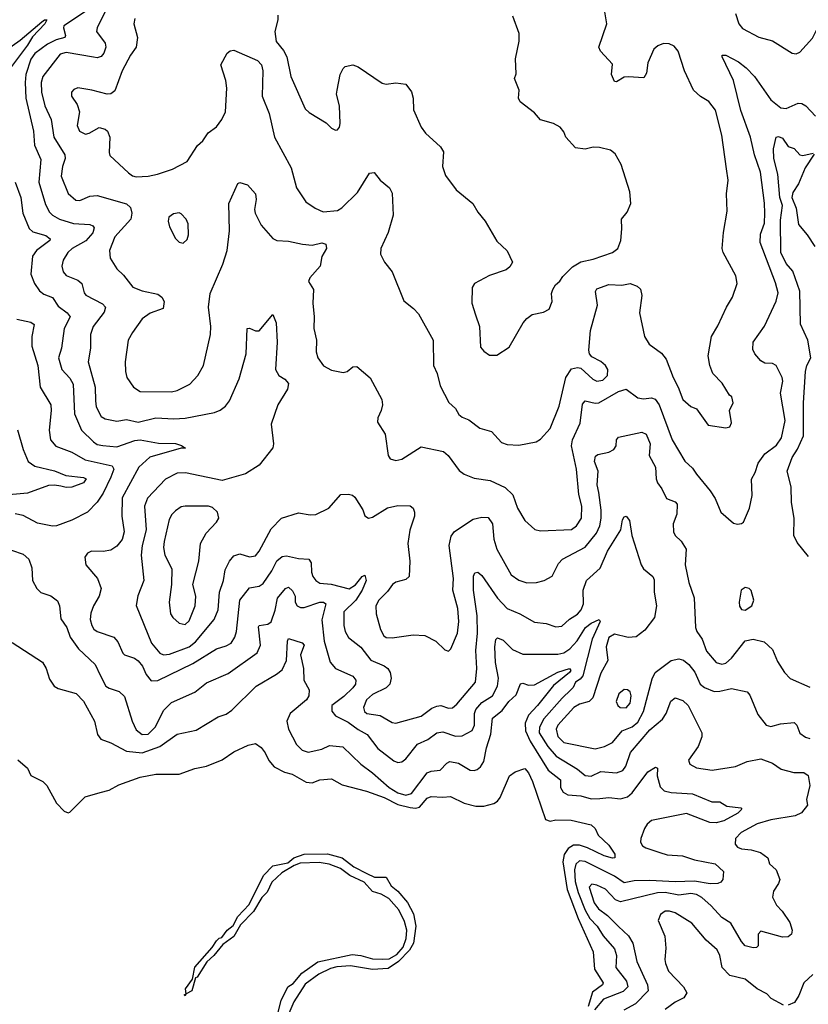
# Model space of a CAD drawing. Extents: x 2133489 to 2292442, y 756223 to 916462.
# Tile 233 of 256: x 2179367 to 2183408, y 876696 to 881736. Entities that reach past the tile are written whole.
import ezdxf

# ---------------------------------------------------------------- set-up
doc = ezdxf.new("R2010")
doc.units = 0

msp = doc.modelspace()

# ---------------------------------------------------------------- linework, layer by layer
at = {"layer": '0CON20XD'}
for points in [[(2179708.9, 881781.1), (2179594.4, 881705), (2179591.1, 881695), (2179602.7, 881655), (2179598.1, 881645), (2179555, 881632.8), (2179509.5, 881610.5), (2179445, 881563.7), (2179425, 881533.6), (2179398.9, 881455), (2179394.7, 881415), (2179399.4, 881335), (2179438.2, 881165), (2179443.2, 881093.2), (2179475, 881020.8), (2179464.7, 880905), (2179499.1, 880789.1), (2179520.3, 880750.3), (2179535, 880734.6), (2179570.8, 880715), (2179643.5, 880693.5), (2179726.9, 880686.9), (2179741.4, 880681.4), (2179749.8, 880669.8), (2179742.1, 880645), (2179706.4, 880603.6), (2179635.5, 880565), (2179614.5, 880545), (2179590.9, 880505), (2179583.5, 880475), (2179590.5, 880445), (2179605, 880426.7), (2179665, 880401.8), (2179685.3, 880385.3), (2179697.9, 880337.9), (2179706.4, 880326.4), (2179791.7, 880281.7), (2179807.5, 880265), (2179800.4, 880239.6), (2179743.3, 880165), (2179730.7, 880125), (2179730, 880055), (2179717.7, 879985), (2179754.7, 879855), (2179755.4, 879784.6), (2179760, 879755), (2179785.6, 879705), (2179805, 879692.1), (2179865, 879680.8), (2179915, 879689.7), (2179975, 879675.3), (2180065, 879698.7), (2180156.9, 879693.1), (2180215, 879696.2), (2180365, 879725.6), (2180395, 879736.7), (2180422.3, 879757.7), (2180442.5, 879785), (2180492.4, 879897.6), (2180527.3, 880025), (2180532.5, 880155), (2180545, 880156.2), (2180575, 880142.5), (2180595, 880144), (2180665, 880226.7), (2180681.2, 880185), (2180686.7, 880085), (2180677.5, 879945), (2180694.3, 879915), (2180726, 879895), (2180743.9, 879873.9), (2180740, 879845), (2180690.6, 879765), (2180655.6, 879665), (2180668, 879565), (2180664.2, 879545), (2180594.2, 879455), (2180525, 879410.9), (2180405, 879376.8), (2180216.9, 879416.9), (2180175, 879415.5), (2180115, 879383.3), (2180022.7, 879287.3), (2180006.4, 879245), (2180015.2, 879125), (2179994.8, 879045), (2179989.8, 878995), (2180004, 878865), (2179972.7, 878787.3), (2179963.4, 878736.6), (2180043.5, 878545), (2180085, 878492.9), (2180105, 878484.6), (2180135, 878488.2), (2180235, 878525.7), (2180268.6, 878551.4), (2180364.6, 878665), (2180384.1, 878715.9), (2180390.8, 878805), (2180412.3, 878865), (2180420.1, 878919.9), (2180442.7, 878965), (2180465, 878992.2), (2180495, 879002.1), (2180545, 878987.1), (2180575, 878992.1), (2180594.4, 879015.6), (2180655, 879129.4), (2180708.8, 879185), (2180795, 879212.2), (2180855, 879200.6), (2180885, 879203.3), (2180950.8, 879235), (2181013.3, 879305), (2181052.4, 879307.6), (2181072.4, 879302.4), (2181085, 879291.2), (2181125, 879226.7), (2181135.9, 879195.9), (2181153.9, 879183.9), (2181175, 879190), (2181252.4, 879237.6), (2181305, 879248.9), (2181367.6, 879247.6), (2181384, 879235), (2181390.8, 879215), (2181390.8, 879195), (2181366.4, 879123.6), (2181355.5, 879055), (2181365.6, 878965), (2181362, 878885), (2181345, 878870.8), (2181295, 878857.1), (2181278, 878845), (2181251.9, 878808.1), (2181207.9, 878765), (2181191.3, 878735), (2181193.9, 878695), (2181216.1, 878615), (2181232.5, 878582.5), (2181245, 878573.8), (2181275, 878571.3), (2181383.7, 878586.3), (2181443.8, 878583.8), (2181500, 878555), (2181545, 878510), (2181565, 878503.8), (2181575.8, 878515), (2181610.8, 878595), (2181617.5, 878655), (2181611.6, 878721.6), (2181587.1, 878815), (2181590.6, 878875), (2181567.3, 879045), (2181577.4, 879092.6), (2181594.7, 879115.3), (2181691.4, 879178.6), (2181735, 879189.7), (2181768.2, 879188.2), (2181789.7, 879155), (2181796.7, 879076.7), (2181811.2, 879025), (2181884.7, 878894.7), (2181925, 878866.7), (2181965, 878853.3), (2182014.5, 878855.5), (2182054.5, 878865.5), (2182095, 878888), (2182128.3, 878951.7), (2182148.1, 878975), (2182265, 879035.3), (2182322.6, 879107.4), (2182340.2, 879145), (2182346.9, 879185), (2182346.9, 879225), (2182333.8, 879315), (2182326.6, 879355), (2182331.4, 879425), (2182311.8, 879475), (2182318, 879502), (2182329.1, 879510.9), (2182385, 879521.9), (2182412, 879535), (2182423.3, 879555), (2182425.6, 879585), (2182435, 879598.6), (2182554.1, 879624.1), (2182576.9, 879615), (2182597.5, 879565), (2182591.8, 879505), (2182624.4, 879445), (2182628.1, 879385), (2182635.5, 879365.5), (2182657.8, 879335), (2182682, 879285), (2182725, 879267.5), (2182735.5, 879255.5), (2182734.4, 879205), (2182715.6, 879155), (2182716.9, 879115), (2182725.7, 879095), (2182756.2, 879066.2), (2182781.5, 879025), (2182776.4, 878945), (2182796, 878855), (2182823.5, 878776.5), (2182829.6, 878625), (2182836.4, 878605), (2182864.6, 878565), (2182886.7, 878503.3), (2182935, 878445.6), (2182965, 878436.5), (2182985, 878442.5), (2183015, 878468.2), (2183085, 878557.1), (2183125.4, 878565.4), (2183180.7, 878550.7), (2183225, 878511.2), (2183249.8, 878449.8), (2183285.6, 878395), (2183315, 878364.3), (2183415, 878319.2)], [(2179824.4, 881815.6), (2179763.6, 881695), (2179760.5, 881675), (2179805, 881615.7), (2179808.9, 881595), (2179798.5, 881565), (2179785, 881547.8), (2179765, 881541.2), (2179745, 881544.6), (2179605, 881567.4), (2179575, 881560.3), (2179485.3, 881445), (2179477.4, 881415), (2179478.4, 881365), (2179496.2, 881295), (2179528.9, 881225), (2179542.7, 881135), (2179598.2, 881045), (2179600, 881025), (2179586.7, 880985), (2179579.6, 880935), (2179615, 880847.1), (2179655, 880811.5), (2179675, 880810.9), (2179727.2, 880832.8), (2179765, 880835.5), (2179914.1, 880794.1), (2179934.7, 880774.7), (2179941.6, 880745), (2179936.8, 880715), (2179854.7, 880625), (2179827.9, 880555), (2179830.4, 880515), (2179865, 880460), (2179898.7, 880428.7), (2179946.9, 880366.9), (2179995, 880347.8), (2180075, 880331.2), (2180095.9, 880315.9), (2180107, 880293), (2180103, 880257), (2180036.4, 880233.6), (2179995, 880204.2), (2179944.7, 880135.3), (2179924, 880096), (2179907.3, 879985), (2179908.8, 879935), (2179916.5, 879905), (2179950.6, 879855), (2179985, 879832.5), (2180145, 879830.9), (2180175, 879838), (2180239, 879871), (2180280, 879915), (2180309.5, 879965), (2180345.5, 880124.5), (2180347.5, 880165), (2180335.4, 880265), (2180342.7, 880335), (2180407.7, 880485), (2180430, 880555), (2180442.5, 880655), (2180439.2, 880795), (2180485, 880897.5), (2180495, 880903.3), (2180535, 880891.2), (2180576, 880845), (2180578.1, 880815), (2180570, 880765), (2180574.4, 880745), (2180603.9, 880683.9), (2180665, 880616), (2180685, 880605.8), (2180745, 880601.9), (2180816.4, 880586.4), (2180865, 880582.1), (2180915, 880593.9), (2180936.1, 880586.1), (2180938.7, 880565), (2180915.8, 880524.2), (2180906.5, 880473.5), (2180854.2, 880415), (2180846.2, 880395), (2180872.9, 880355), (2180868.9, 880285), (2180876.7, 880215), (2180874.5, 880154.5), (2180888.1, 880095), (2180885.6, 880035), (2180895.5, 880005.5), (2180924.7, 879964.7), (2180965, 879941.9), (2181025, 879930), (2181045, 879935.7), (2181075, 879958.6), (2181095, 879960.8), (2181162.5, 879902.5), (2181222.3, 879792.3), (2181226, 879765), (2181220, 879735), (2181201.7, 879698.3), (2181200, 879675), (2181240, 879615), (2181255.8, 879505.8), (2181265, 879488.8), (2181295, 879480), (2181325, 879487.1), (2181425, 879549.4), (2181538.8, 879525), (2181562.9, 879505), (2181619.1, 879429.1), (2181645, 879409.2), (2181695, 879388.9), (2181777.4, 879377.4), (2181855, 879341.4), (2181893.9, 879303.9), (2181917.8, 879235), (2181955, 879172), (2182006.8, 879126.8), (2182035, 879119.5), (2182194, 879126), (2182220, 879145), (2182245.5, 879185), (2182247.7, 879245), (2182231.5, 879305), (2182219.4, 879435), (2182194.1, 879555), (2182199.7, 879585), (2182238.6, 879671.4), (2182251.5, 879768.5), (2182265, 879784.3), (2182315, 879772.5), (2182335, 879774.4), (2182435, 879832.1), (2182475, 879845.5), (2182535, 879800.3), (2182564, 879796), (2182605, 879801.1), (2182623.1, 879793.1), (2182643.7, 879763.7), (2182710.8, 879585), (2182775, 879476.9), (2182815, 879440.6), (2182835, 879408.9), (2182904.7, 879324.7), (2182930, 879285), (2182960, 879215), (2183025, 879158.8), (2183045, 879153.3), (2183065, 879156.7), (2183076.1, 879163.9), (2183106.7, 879235), (2183119.7, 879300.3), (2183115.8, 879384.2), (2183135, 879417.5), (2183151.1, 879465), (2183185, 879513.3), (2183245, 879558.2), (2183270, 879595), (2183288.5, 879685), (2183265.4, 879825), (2183276.4, 879885), (2183274.4, 879905), (2183243.8, 879965), (2183225, 879975.8), (2183185, 879977.5), (2183165, 879989.2), (2183133.1, 880025), (2183122.7, 880047.3), (2183126, 880085), (2183183.2, 880166.8), (2183243.3, 880295), (2183253, 880337), (2183239.5, 880389.5), (2183160.4, 880595), (2183162.7, 880637.3), (2183183.1, 880695), (2183185.3, 880745), (2183184, 880796), (2183163.4, 880955), (2183131.9, 881045), (2183112.3, 881135), (2183061.9, 881271.9), (2183024, 881424), (2182965.6, 881545), (2182966.7, 881555), (2182985.8, 881555), (2183049.9, 881519.9), (2183090, 881490), (2183131.2, 881445), (2183216.5, 881325), (2183266.2, 881285), (2183295, 881282), (2183355, 881307.9), (2183375, 881307.3), (2183395.8, 881295.8), (2183445, 881241.9)], [(2179958, 881742), (2179951.5, 881715), (2179970.5, 881645), (2179964.6, 881595.4), (2179935.4, 881554.6), (2179893.2, 881475), (2179855, 881372), (2179835, 881355.7), (2179815.7, 881354.3), (2179736.7, 881375), (2179665, 881387.5), (2179645, 881379.2), (2179633.1, 881365), (2179633.6, 881345), (2179661.4, 881301.4), (2179674.5, 881265), (2179661.5, 881195), (2179674.5, 881165), (2179705, 881150.4), (2179724, 881155), (2179773.9, 881183.9), (2179805, 881176), (2179817.5, 881165), (2179829.4, 881135), (2179825.8, 881055.8), (2179830, 881040), (2179925, 880951.8), (2179945, 880937.1), (2179965, 880932.1), (2180025, 880935.4), (2180074, 880946), (2180150, 880970), (2180225, 881010), (2180278, 881092), (2180305, 881116), (2180333.3, 881156.7), (2180375, 881186.7), (2180403.5, 881225), (2180421.2, 881265), (2180427.9, 881385), (2180422.7, 881425), (2180397.1, 881505), (2180430, 881565), (2180445, 881575.8), (2180465, 881579.2), (2180585, 881527.1), (2180606.7, 881505), (2180612.9, 881475), (2180610.4, 881345), (2180645.5, 881255), (2180673.3, 881135), (2180757.4, 880977.4), (2180786.1, 880876.1), (2180833.3, 880803.3), (2180880.9, 880770.9), (2180923, 880753), (2180995, 880758.5), (2181017.4, 880772.6), (2181098.6, 880851.4), (2181160.3, 880949.7), (2181183.9, 880953.9), (2181213.8, 880915), (2181261.4, 880875), (2181275, 880847.5), (2181281.2, 880735), (2181255.8, 880645.8), (2181218, 880565), (2181215.8, 880535), (2181236.5, 880495), (2181275.8, 880445), (2181335, 880296.2), (2181385, 880258), (2181410.3, 880230.3), (2181485.7, 880095), (2181488, 879965), (2181505.4, 879925.4), (2181521.2, 879861.2), (2181566.4, 879776.4), (2181600.6, 879745), (2181617.1, 879715), (2181635, 879700.5), (2181667.9, 879687.9), (2181724.6, 879644.6), (2181785, 879628), (2181835, 879570.8), (2181865, 879560.6), (2181925, 879557.8), (2182014.2, 879575.8), (2182035, 879588.8), (2182085, 879644), (2182132, 879758), (2182165.3, 879904.7), (2182195, 879948.6), (2182224.5, 879955.5), (2182241.5, 879951.5), (2182304.6, 879895), (2182325, 879885.3), (2182355, 879890.8), (2182379.1, 879915), (2182380, 879945), (2182369.1, 879965), (2182345, 879986.9), (2182299.4, 880009.4), (2182287.5, 880025), (2182283.3, 880045), (2182292.5, 880145), (2182328, 880275), (2182317.5, 880345), (2182325, 880358), (2182385, 880380), (2182452.3, 880377.7), (2182495, 880385.7), (2182531.2, 880371.2), (2182547.3, 880357.3), (2182554.2, 880324.2), (2182543.5, 880235), (2182568.2, 880115), (2182591.8, 880075), (2182655, 880028.2), (2182678.9, 879998.9), (2182714.6, 879905), (2182741.2, 879855), (2182765, 879792.5), (2182805, 879756.2), (2182835, 879743.3), (2182895, 879660), (2182985, 879646.9), (2183005, 879651.4), (2183015, 879672.5), (2183004, 879735), (2183023.3, 879775), (2183016.7, 879805), (2183003.9, 879813.9), (2182965.8, 879875), (2182917.8, 879925), (2182902.7, 879965), (2182893.8, 880015), (2182911.1, 880115), (2182945, 880168), (2182988.6, 880265), (2183020, 880315), (2183042.5, 880385), (2183035.7, 880425), (2182971.1, 880545), (2182966.5, 880565), (2182973, 880647), (2182992.5, 880755), (2182988.6, 880845), (2182996.7, 880915), (2182987.9, 880972.1), (2182965.4, 881145), (2182932.8, 881272.8), (2182897.4, 881317.4), (2182855, 881342), (2182820, 881375), (2182773.1, 881475), (2182740.6, 881575), (2182719.8, 881599.8), (2182695, 881613.1), (2182665, 881613.3), (2182637.2, 881602.8), (2182615.8, 881585), (2182585.7, 881515), (2182578.3, 881461.7), (2182565, 881437.5), (2182485, 881443.8), (2182465, 881441.2), (2182425, 881417.5), (2182415, 881420), (2182400, 881455), (2182405, 881507.5), (2182343.8, 881575), (2182334, 881595), (2182376.2, 881715), (2182357.3, 881827.3)], [(2183035, 881768), (2183052.5, 881715), (2183070.6, 881690.6), (2183154.2, 881645.8), (2183225, 881628), (2183325, 881564), (2183345, 881562), (2183365, 881570), (2183428.8, 881641.2), (2183451.2, 881685), (2183459.2, 881735), (2183455.8, 881785)], [(2179287.5, 881572.5), (2179369.2, 881630.8), (2179480.6, 881725), (2179495, 881735.3), (2179505.8, 881735), (2179495.4, 881715), (2179432.2, 881647.8), (2179406.8, 881605), (2179294.4, 881455.6)], [(2180689.7, 881759.7), (2180690, 881735), (2180674.2, 881675), (2180681.1, 881625), (2180718.4, 881578.4), (2180735.5, 881545), (2180755.8, 881445), (2180829.8, 881279.8), (2180850.2, 881260.2), (2180938.3, 881208.3), (2180965, 881180), (2180985, 881170), (2180995, 881172.5), (2181006.7, 881185), (2181010, 881205), (2181005.8, 881295), (2180990, 881355), (2180993.3, 881375), (2181009.4, 881455), (2181024.3, 881485.7), (2181035, 881496.2), (2181075, 881505.7), (2181101.2, 881495), (2181225, 881411.4), (2181245, 881405.8), (2181295, 881412), (2181345, 881406.2), (2181375, 881367.5), (2181383.3, 881335), (2181384.3, 881274.3), (2181424, 881185), (2181446.2, 881155), (2181523.3, 881085), (2181538.8, 881058.8), (2181534.3, 880984.3), (2181549.1, 880939.1), (2181603.8, 880865), (2181688.8, 880795), (2181715, 880750), (2181752, 880705), (2181812.1, 880602.1), (2181865, 880552.5), (2181892.5, 880495), (2181879.3, 880470.7), (2181860, 880455), (2181774.1, 880425.9), (2181696.7, 880385), (2181686.2, 880365), (2181684, 880285), (2181702, 880225), (2181723.1, 880165), (2181728.8, 880058.8), (2181745, 880038.8), (2181775, 880018.8), (2181811.7, 880018.3), (2181875, 880060), (2181946.4, 880183.6), (2181965, 880205.8), (2181993.2, 880226.8), (2182050.5, 880239.5), (2182080, 880255), (2182095.8, 880294.2), (2182092.5, 880335), (2182098, 880355), (2182111.9, 880378.1), (2182135, 880396.7), (2182149.4, 880420.6), (2182199.2, 880470.8), (2182243, 880497), (2182305, 880509.6), (2182405, 880543.5), (2182431.4, 880565), (2182446.5, 880605), (2182453.1, 880665), (2182450, 880715), (2182479.7, 880750.3), (2182498.8, 880795), (2182492.5, 880855), (2182449.2, 880995), (2182418.8, 881048.8), (2182395, 881068.8), (2182337.5, 881082.5), (2182305, 881083.3), (2182263.9, 881073.9), (2182215, 881080), (2182166.2, 881135), (2182155, 881162.5), (2182136.7, 881185), (2182102.5, 881205), (2182035, 881223.8), (2182005, 881258.8), (2181930.8, 881315), (2181922.5, 881335), (2181925.6, 881375), (2181902.5, 881435), (2181910.7, 881459.3), (2181907.1, 881535), (2181925.7, 881625.7), (2181925.7, 881665), (2181893.4, 881753.4)], [(2183408.9, 878988.9), (2183349.9, 879059.9), (2183333.1, 879095), (2183334.8, 879185), (2183321.7, 879265), (2183319.1, 879345), (2183298.9, 879425), (2183325.4, 879495), (2183353.1, 879536.9), (2183383.1, 879605), (2183382.7, 879775), (2183393.8, 879935), (2183400.7, 879965), (2183420.2, 880005), (2183404.6, 880095.4), (2183367.1, 880177.1), (2183365, 880346.2), (2183328.9, 880448.9), (2183295, 880487.8), (2183266.4, 880545), (2183265, 880710), (2183274.6, 880785), (2183261.4, 880825), (2183251.2, 880945), (2183230.5, 881025), (2183229.4, 881075), (2183243.3, 881135), (2183255, 881137.5), (2183275, 881130), (2183305, 881086.7), (2183335, 881076.7), (2183364.1, 881044.1), (2183378.8, 881041.2), (2183433, 881053)], [(2183438.3, 881048.3), (2183392.2, 880977.8), (2183356.9, 880895), (2183328.4, 880851.6), (2183323.8, 880825), (2183345, 880772), (2183357, 880687), (2183402.5, 880635), (2183441.1, 880575)], [(2179344.6, 880905), (2179372.9, 880825), (2179383.5, 880745), (2179416.4, 880666.4), (2179435, 880650), (2179501.7, 880631.7), (2179524.4, 880615), (2179521.9, 880605), (2179481.5, 880575), (2179453.6, 880555), (2179432.9, 880525), (2179423.8, 880433.8), (2179443.8, 880385), (2179468.1, 880348.1), (2179490.6, 880330.6), (2179535, 880313.6), (2179565, 880270), (2179611.1, 880235), (2179626.4, 880215), (2179594.6, 880155), (2179581.8, 880055), (2179565.4, 880005), (2179582.9, 879945), (2179625, 879900.9), (2179640.8, 879870.8), (2179647.6, 879717.6), (2179684.6, 879635), (2179745, 879574.6), (2179765, 879562.2), (2179794, 879556), (2179865, 879550), (2179957.7, 879582.3), (2179985, 879585.7), (2180078.3, 879568.3), (2180165, 879566), (2180196.5, 879556.5), (2180217, 879543), (2180195, 879542.9), (2180034.2, 879495.8), (2179977.3, 879445), (2179892.3, 879287.7), (2179890.8, 879195), (2179902.7, 879115), (2179892.5, 879075), (2179865, 879041.4), (2179835, 879020.6), (2179795, 879012.9), (2179735, 879015.7), (2179714.5, 879005.5), (2179700.8, 878985), (2179707.1, 878945), (2179765.7, 878875), (2179785.6, 878825), (2179774.5, 878785), (2179745.3, 878734.7), (2179732.6, 878697.4), (2179729.3, 878665), (2179736.2, 878635), (2179746.8, 878616.8), (2179763.9, 878603.9), (2179849.4, 878575), (2179870.5, 878550.5), (2179895, 878494), (2179905, 878484.4), (2179955, 878467.1), (2179975, 878453.5), (2179996.1, 878426.1), (2180015.8, 878384.2), (2180040.9, 878350.9), (2180075, 878353.1), (2180255, 878440.6), (2180375, 878515.4), (2180425, 878530), (2180450.4, 878545), (2180470, 878575), (2180477.6, 878605), (2180494.8, 878765.2), (2180545, 878828.1), (2180595, 878836.9), (2180615, 878850), (2180659.7, 878915), (2180685, 878966.5), (2180711.7, 878988.3), (2180735, 878991.8), (2180795, 878977.8), (2180848, 878975), (2180860.9, 878955), (2180862.5, 878907.5), (2180869.6, 878885), (2180885, 878864.4), (2180905, 878852.3), (2180963.9, 878846.1), (2181055, 878822.4), (2181087.3, 878842.7), (2181122.2, 878885), (2181135, 878892.5), (2181142.3, 878865), (2181121.4, 878815), (2181089.7, 878765), (2181027.5, 878705), (2181028.2, 878635), (2181035, 878604), (2181052.8, 878572.8), (2181115, 878523.3), (2181166.6, 878456.6), (2181235, 878429.1), (2181253.1, 878415), (2181265.6, 878395), (2181271.4, 878365), (2181263.3, 878335), (2181244.4, 878315), (2181175, 878282.1), (2181143.6, 878255), (2181128.2, 878215), (2181134.7, 878195), (2181145.2, 878185.2), (2181215, 878174.7), (2181275, 878138.8), (2181295, 878135.4), (2181425, 878171.6), (2181479, 878211), (2181505, 878222.8), (2181525, 878225.9), (2181565, 878211.5), (2181585, 878213.8), (2181607.7, 878232.3), (2181701.8, 878345), (2181709.2, 878415), (2181703.5, 878506.5), (2181713, 878595), (2181710.4, 878685), (2181692.5, 878815), (2181692.8, 878887.2), (2181698.8, 878905), (2181715, 878907.5), (2181735, 878891.4), (2181814.6, 878775), (2181865, 878721.2), (2181929.2, 878695), (2182005, 878652.5), (2182065, 878644.4), (2182115, 878628.5), (2182145, 878632.1), (2182183.5, 878666.5), (2182225, 878692.8), (2182244.7, 878715), (2182256.6, 878745), (2182254.7, 878815.3), (2182271.5, 878865), (2182341.7, 878928.3), (2182378.9, 879015), (2182446.9, 879125), (2182455.8, 879175), (2182465, 879191.2), (2182475, 879193.8), (2182491.7, 879171.7), (2182503.1, 879095), (2182551.4, 878945), (2182562.5, 878925), (2182611.4, 878885), (2182617.8, 878867.8), (2182618.1, 878805), (2182629.5, 878735), (2182620, 878675), (2182569.8, 878610.2), (2182525, 878577.1), (2182485, 878572.9), (2182415, 878590), (2182386.3, 878573.7), (2182372.9, 878525), (2182380.5, 878455), (2182345, 878390.8), (2182303.9, 878265), (2182285, 878246.6), (2182235, 878232.2), (2182205.7, 878214.3), (2182124.2, 878125), (2182115.3, 878105), (2182125, 878066.5), (2182155, 878036.6), (2182315, 878004), (2182364.2, 878015.8), (2182405, 878036.2), (2182454.5, 878095), (2182505, 878116.5), (2182535, 878140.5), (2182563.8, 878195), (2182608, 878362), (2182622.5, 878395), (2182704.7, 878455.3), (2182745, 878464.6), (2182768, 878458), (2182796.4, 878435), (2182825.6, 878395.6), (2182853.6, 878335), (2182875, 878316.7), (2182925, 878297.8), (2182955, 878298.5), (2183015, 878312.5), (2183094.5, 878294.5), (2183108, 878278), (2183149.1, 878179.1), (2183191.2, 878125), (2183215, 878118.5), (2183265, 878131.8), (2183335, 878138.6), (2183348.1, 878125), (2183364.5, 878084.5), (2183392.8, 878062.8), (2183415, 878056.5)], [(2180205, 880592.5), (2180225, 880611.2), (2180232.9, 880635), (2180230.6, 880690.6), (2180220, 880715), (2180195, 880742), (2180185, 880747.1), (2180155, 880742.9), (2180130.8, 880725), (2180128.6, 880705), (2180135.6, 880675.6), (2180165.5, 880615.5), (2180185, 880597.5), (2180205, 880592.5)], [(2179353.1, 880203.1), (2179425, 880187.3), (2179441.9, 880175), (2179429.7, 880115), (2179428.9, 880065), (2179460.7, 879965), (2179472.1, 879855), (2179526.2, 879765), (2179528.7, 879735), (2179517.8, 879635), (2179524.7, 879584.7), (2179553.3, 879553.2), (2179635, 879522.2), (2179703.7, 879483.7), (2179841.4, 879451.4), (2179849.3, 879435), (2179834.4, 879395)], [(2179357, 879637), (2179385.5, 879535), (2179410, 879475), (2179445, 879451.3), (2179545, 879426.7), (2179603.4, 879403.4), (2179695, 879392.5), (2179708, 879385), (2179695, 879366), (2179635, 879343.8), (2179605, 879340.7), (2179577.5, 879347.5), (2179545, 879354), (2179515, 879351.2), (2179407.9, 879312.1), (2179275, 879299.6)], [(2179834.4, 879395), (2179795, 879312.5), (2179765, 879266.4), (2179714.5, 879215.5), (2179635.3, 879174.7), (2179555.3, 879144.7), (2179535, 879143.8), (2179459.1, 879159.1), (2179385, 879197.7), (2179343.8, 879206.2)], [(2180215, 878640.6), (2180235, 878659.2), (2180265.9, 878735), (2180269.3, 878785), (2180254.6, 878845), (2180284.7, 878965), (2180293.8, 879055), (2180322.2, 879107.8), (2180376.4, 879163.6), (2180388, 879185), (2180380.8, 879215), (2180355, 879238.6), (2180335.5, 879245.5), (2180215, 879246.4), (2180195, 879241.5), (2180165, 879222.5), (2180146.7, 879203.2), (2180133.3, 879176.7), (2180106.8, 879065), (2180104, 879034), (2180110.4, 878995), (2180147.3, 878925), (2180144.6, 878845), (2180132.5, 878755), (2180140.6, 878695), (2180152.5, 878675), (2180185, 878646.9), (2180215, 878640.6)], [(2179325, 879020.4), (2179385, 878999.6), (2179414.7, 878974.7), (2179430.3, 878930.3), (2179432.9, 878865), (2179455, 878824.4), (2179475, 878803.8), (2179526.2, 878786.2), (2179561.2, 878761.2), (2179570.9, 878735), (2179578.6, 878668.6), (2179609.5, 878625), (2179626.2, 878575), (2179669.5, 878515), (2179754.5, 878435), (2179778.9, 878381.1), (2179808.9, 878325), (2179825, 878313.8), (2179877.6, 878297.6), (2179905, 878271.4), (2179943.2, 878145), (2179965, 878100.9), (2179995, 878076.6), (2180025, 878078.6), (2180063.2, 878116.8), (2180105, 878200), (2180145, 878240), (2180265, 878293.5), (2180325, 878341.5), (2180435, 878389.5), (2180583.5, 878495), (2180601.5, 878535), (2180591.1, 878628.9), (2180595, 878635.7), (2180638.9, 878641.1), (2180655, 878654.5), (2180676.3, 878713.7), (2180688, 878775), (2180728.9, 878825), (2180745, 878830.4), (2180765, 878812.5), (2180777.9, 878785), (2180777.9, 878755), (2180788.6, 878735), (2180806.5, 878726.5), (2180825, 878727.3), (2180905, 878754.2), (2180924.7, 878754.7), (2180935, 878745.8), (2180916.1, 878663.9), (2180926.8, 878555), (2180957.4, 878447.4), (2180985, 878415.5), (2181075, 878376.2), (2181089.6, 878355), (2181088, 878335), (2181074, 878315), (2181028.5, 878271.5), (2180966.7, 878225), (2180967, 878197), (2180985, 878172.2), (2181050.5, 878140.5), (2181101.7, 878101.7), (2181147, 878077), (2181201.5, 878005), (2181285, 877941.8), (2181305, 877933.6), (2181325, 877937.5), (2181345, 877952.5), (2181405, 878027.3), (2181458.5, 878051.5), (2181505, 878086.2), (2181535, 878090), (2181600.9, 878069.1), (2181635, 878070), (2181685, 878098.2), (2181697.3, 878125), (2181697, 878185), (2181704.7, 878205), (2181735, 878240.3), (2181790.4, 878275), (2181816, 878324), (2181821.1, 878365), (2181804.8, 878445), (2181801.7, 878525), (2181806, 878564), (2181815, 878572.1), (2181845, 878559.2), (2181891.4, 878511.4), (2181945, 878487.3), (2182125, 878488.3), (2182155, 878495.7), (2182186.7, 878515), (2182222.8, 878557.2), (2182266.4, 878625), (2182295, 878647.5), (2182335.7, 878665), (2182341.8, 878655), (2182301.1, 878565), (2182252.2, 878377.8), (2182239.7, 878360.3), (2182214.2, 878345), (2182203.2, 878316.8), (2182191.1, 878305), (2182146.3, 878263.7), (2182053.2, 878156.8), (2182030, 878115), (2182028.1, 878085), (2182072.9, 878015), (2182115.6, 877965.6), (2182225, 877899.2), (2182265, 877866.2), (2182295, 877864), (2182345, 877887.8), (2182425, 877880.7), (2182457.2, 877892.8), (2182472.4, 877915), (2182497.3, 877985), (2182595, 878101.6), (2182660.9, 878155), (2182678.9, 878185), (2182702.6, 878247.4), (2182725, 878264.3), (2182765, 878250.5), (2182791.8, 878225), (2182862.5, 878085), (2182862.2, 878065), (2182844.2, 878015), (2182793.3, 877945), (2182800, 877925), (2182835, 877907.1), (2182915, 877894.7), (2183035, 877913.3), (2183095, 877938.5), (2183165, 877952.5), (2183225, 877930), (2183268.7, 877898.7), (2183333.1, 877883.1), (2183385, 877881.8), (2183407.6, 877867.6), (2183415.4, 877815), (2183397.9, 877745), (2183402.7, 877715), (2183373.4, 877676.6), (2183339.5, 877660.5), (2183215, 877640.9), (2183145, 877620), (2183063.1, 877575), (2183033.9, 877543.9), (2183033.3, 877515), (2183045, 877500), (2183065, 877491.2), (2183115, 877487.1), (2183162.7, 877472.7), (2183200, 877445), (2183208.8, 877415), (2183242.2, 877385), (2183261.1, 877335), (2183255.6, 877315), (2183230, 877275), (2183224.5, 877245), (2183245, 877202.9), (2183273.3, 877173.3), (2183312.9, 877115), (2183324.2, 877075), (2183320.8, 877055), (2183305, 877040.6), (2183275, 877040), (2183165, 877070), (2183151.1, 877055), (2183150, 876995), (2183143.1, 876986.9), (2183125, 876984.6), (2183084.5, 876995), (2183065, 877018.1), (2183011.2, 877111.2), (2182965, 877139.5), (2182910.1, 877200.1), (2182862.4, 877242.4), (2182835, 877258.1), (2182805, 877263), (2182745, 877254.8), (2182675, 877267.3), (2182635, 877267), (2182445, 877220.4), (2182420, 877230), (2182369.1, 877285), (2182325, 877306.1), (2182298.5, 877311.5), (2182285.4, 877294.6), (2182309.8, 877215), (2182333.3, 877185), (2182379.6, 877149.6), (2182435, 877094.6), (2182486, 877046), (2182508, 877008), (2182528.4, 876915), (2182584.1, 876795), (2182587.3, 876765), (2182521.7, 876698.3), (2182463.1, 876665)], [(2183085, 878713.3), (2183118.6, 878735), (2183128.1, 878765), (2183115, 878813.3), (2183105, 878823.8), (2183085, 878830), (2183063.3, 878815), (2183052.9, 878755), (2183054.5, 878734.5), (2183065, 878716), (2183085, 878713.3)], [(2179328.3, 878548.3), (2179485, 878447.5), (2179503.1, 878415), (2179519.7, 878359.7), (2179543.3, 878325), (2179565, 878312), (2179656.3, 878286.3), (2179695, 878247.5), (2179750.6, 878145), (2179766.9, 878076.9), (2179783.2, 878053.2), (2179835, 878034.3), (2179915, 877992), (2179995, 877983.5), (2180085.2, 878014.8), (2180175, 878078.2), (2180270.9, 878099.1), (2180385, 878168.1), (2180425, 878181.1), (2180455, 878201.9), (2180579.1, 878325), (2180683.3, 878385), (2180712.1, 878407.9), (2180734.1, 878455), (2180739.6, 878555), (2180745, 878568.6), (2180815.4, 878545.4), (2180824.3, 878535), (2180805.5, 878485), (2180821.6, 878415), (2180823.8, 878355), (2180851.1, 878305), (2180848.5, 878275), (2180836.4, 878255), (2180753.4, 878185), (2180736.1, 878145), (2180745, 878104), (2180786.2, 878025), (2180815, 877996.9), (2180845, 877986.7), (2180915, 878002), (2180955, 878020.9), (2181023.1, 878013.1), (2181115.2, 877925.2), (2181175, 877881.3), (2181260.3, 877805), (2181305, 877778.2), (2181345, 877766.8), (2181375, 877774.7), (2181455, 877880.4), (2181475, 877889.6), (2181520.8, 877895), (2181555, 877930), (2181571.4, 877938.6), (2181615, 877930.8), (2181675, 877893.5), (2181695, 877892.2), (2181711.4, 877898.6), (2181728.3, 877911.7), (2181745, 877938), (2181758.3, 878008.3), (2181780.9, 878079.1), (2181789.4, 878160.6), (2181839.5, 878200.5), (2181873.2, 878245), (2181910.4, 878279.6), (2181932.9, 878337.1), (2181945, 878339.2), (2181975, 878328.7), (2182005, 878331.3), (2182125, 878396.7), (2182185, 878414), (2182191.4, 878405), (2182185, 878393.8), (2182102.2, 878327.8), (2182020.8, 878225), (2181973.5, 878176.5), (2181957.7, 878135), (2181958, 878095), (2181982.2, 878042.2), (2182074.1, 877895), (2182137.7, 877845), (2182138.2, 877805), (2182151.1, 877781.1), (2182175, 877768.9), (2182243, 877763), (2182295, 877748.2), (2182340.1, 877749.9), (2182385, 877754.7), (2182445, 877747.6), (2182481.4, 877758.6), (2182505, 877778.8), (2182585, 877885.6), (2182625, 877909.4), (2182635.5, 877905), (2182633.9, 877865), (2182649.4, 877809.4), (2182668.7, 877788.7), (2182705, 877779.8), (2182815, 877772.5), (2182913, 877733), (2182955, 877732.5), (2182990.8, 877710.8), (2183062.1, 877702.1), (2183066.9, 877695), (2183046.2, 877675), (2182975, 877635.3), (2182935, 877624.8), (2182902.9, 877627.1), (2182782.8, 877672.8), (2182604.1, 877635.9), (2182582.2, 877617.8), (2182568.4, 877595), (2182549.7, 877545), (2182548.7, 877525), (2182557.4, 877507.4), (2182575, 877496.1), (2182647.1, 877472.9), (2182685, 877461.2), (2182763.8, 877455), (2182825, 877435.3), (2182930, 877415), (2182972.9, 877375), (2182969.2, 877335), (2182959.3, 877320.7), (2182945, 877313.5), (2182905, 877313.1), (2182825, 877326.4), (2182725, 877322.6), (2182595, 877329.7), (2182515, 877327.3), (2182465, 877316.8), (2182415, 877351.2), (2182265, 877426.5), (2182235, 877429.5), (2182216.2, 877413.8), (2182209.2, 877385), (2182213.2, 877325), (2182228.4, 877268.4), (2182265, 877178.2), (2182287.8, 877135), (2182326.6, 877095), (2182356.6, 877046.6), (2182415, 876979.1), (2182425.2, 876945), (2182420.9, 876885), (2182476.8, 876815), (2182483.5, 876785), (2182459.5, 876760.5), (2182357.7, 876722.3), (2182311.8, 876668.2)], [(2182475, 878212.7), (2182495, 878238), (2182500.7, 878275), (2182494.4, 878295), (2182481.2, 878305), (2182465, 878307.1), (2182436.5, 878285), (2182423.9, 878245), (2182432.5, 878225), (2182444.2, 878215), (2182475, 878212.7)], [(2179357.5, 877947.5), (2179407.5, 877905), (2179425, 877867.5), (2179485.5, 877835.5), (2179506.4, 877816.4), (2179555.4, 877725.4), (2179595, 877684), (2179615, 877676.2), (2179625, 877678.8), (2179703, 877757), (2179779.5, 877779.5), (2179825, 877791.4), (2179875, 877819.4), (2179985, 877859.1), (2180065, 877873.6), (2180185, 877873.1), (2180265, 877903.3), (2180325, 877915.6), (2180405, 877946.9), (2180465, 877988), (2180538.3, 878021.7), (2180575, 878030), (2180605, 878010), (2180625, 877983.8), (2180643, 877943), (2180670.7, 877910.7), (2180724.5, 877884.5), (2180763.6, 877873.6), (2180835, 877833.3), (2180865, 877830), (2180905, 877844.4), (2180965, 877850.6), (2181019.5, 877819.5), (2181145, 877786.4), (2181235, 877754.8), (2181305, 877718.7), (2181367.5, 877702.5), (2181395, 877699), (2181414.9, 877705.1), (2181455, 877751.3), (2181475, 877759.6), (2181535, 877755.4), (2181575, 877760), (2181644.7, 877724.7), (2181705, 877710.7), (2181745, 877710.7), (2181796.2, 877723.8), (2181814.7, 877735.3), (2181829.6, 877755), (2181876.7, 877865), (2181905, 877886.2), (2181955, 877903.3), (2181975, 877881.2), (2181995, 877836.2), (2182062, 877642), (2182085, 877634), (2182115, 877639.3), (2182192, 877638), (2182295, 877614.6), (2182315, 877595.5), (2182331.4, 877561.4), (2182385, 877510), (2182416, 877465), (2182416.7, 877445), (2182405, 877444.3), (2182362.5, 877455), (2182276.8, 877496.8), (2182235, 877510), (2182205, 877509.8), (2182177.3, 877492.7), (2182157.3, 877462.7), (2182149.6, 877425), (2182172.9, 877282.9), (2182227.8, 877135), (2182305.8, 876965), (2182311.7, 876875), (2182356.8, 876805), (2182352.9, 876795), (2182301.3, 876758.7), (2182279.1, 876685)], [(2180688.3, 876641.8), (2180706.2, 876715), (2180741.9, 876785), (2180767.7, 876802.3), (2180812.7, 876855), (2180895, 876912.7), (2181070.4, 876950.4), (2181115, 876945.6), (2181175, 876928.7), (2181225, 876926.2), (2181260.7, 876929.3), (2181299.9, 876950.1), (2181331.3, 876988.7), (2181348.2, 877031.8), (2181350.4, 877075), (2181339.2, 877119.2), (2181309.8, 877179.8), (2181257.9, 877237.9), (2181220, 877260), (2181175, 877274), (2181131.8, 877321.8), (2181059.2, 877355), (2181010.2, 877390.2), (2180953.1, 877413.1), (2180902.1, 877422.1), (2180805, 877418.1), (2180772.9, 877407.1), (2180711.1, 877368.9), (2180659.3, 877320.7), (2180635, 877270), (2180607.6, 877242.4), (2180565, 877171.4), (2180498.2, 877101.8), (2180465, 877043.3), (2180408.3, 877001.7), (2180362.5, 876945), (2180326.4, 876913.6), (2180276.7, 876835), (2180268.3, 876831.7), (2180250, 876765), (2180220, 876750), (2180215, 876740), (2180210, 876745), (2180220, 876750), (2180217.5, 876775), (2180252.5, 876825), (2180265, 876886.7), (2180353.3, 876986.7), (2180375, 877020), (2180390, 877035), (2180403, 877037), (2180430, 877075), (2180461.3, 877098.7), (2180485, 877145.8), (2180543.1, 877206.9), (2180616.9, 877355), (2180665, 877405.2), (2180740.7, 877419.3), (2180772.5, 877445), (2180825, 877464.4), (2180945, 877466.1), (2181020, 877445), (2181078.7, 877398.7), (2181145.6, 877365), (2181185, 877346.4), (2181245, 877346.5), (2181271.4, 877301.4), (2181305.4, 877275), (2181355, 877216.9), (2181385, 877158.8), (2181397.5, 877095), (2181385, 877008), (2181365, 876972.5), (2181308.5, 876915), (2181255, 876878.5), (2181175, 876873.7), (2181061.9, 876891.9), (2180992, 876888), (2180960.5, 876879.5), (2180900.4, 876849.6), (2180830.8, 876799.2), (2180771.6, 876708.4), (2180725, 876600.6)], [(2183281.1, 876691.1), (2183216.7, 876725), (2183195, 876748.8), (2183145, 876774.2), (2183085, 876824.2), (2183005, 876842.9), (2182966.9, 876885), (2182953.8, 876945), (2182940.9, 876975), (2182884, 877024), (2182811.2, 877111.2), (2182725, 877163.5), (2182697, 877173), (2182675, 877172.9), (2182650, 877155), (2182639.2, 877125), (2182671.8, 877045), (2182677.6, 876982.4), (2182671.8, 876925), (2182675.3, 876905), (2182691.2, 876865), (2182768.6, 876785), (2182785.7, 876755), (2182770.6, 876729.4), (2182725, 876707.1), (2182675, 876670)], [(2183431.1, 876848.9), (2183384.2, 876805), (2183358.9, 876741.1), (2183336.7, 876705), (2183305, 876691.4)]]:
    msp.add_lwpolyline(points, dxfattribs=at)

doc.saveas('drawing.dxf')
